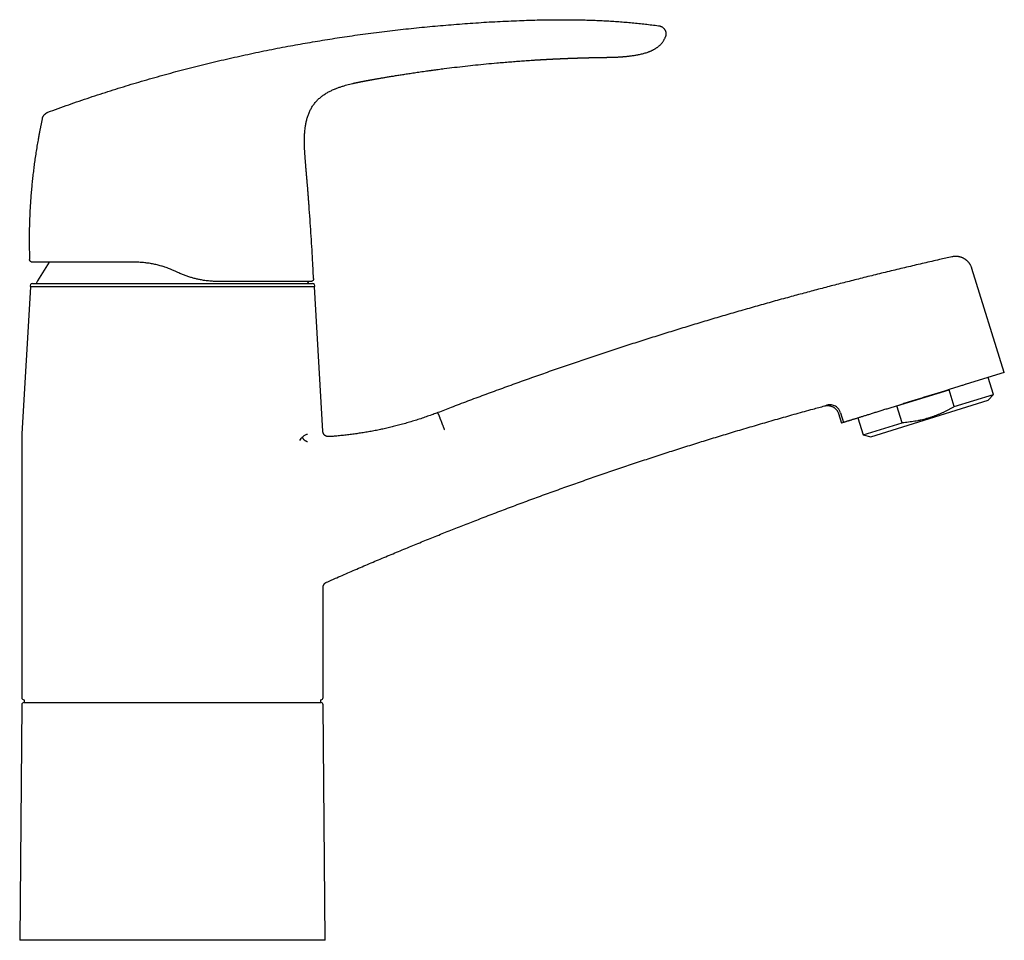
# Model space of a CAD drawing. Header units: millimetres. Extents: x 8 to 880, y 12 to 790.
# Tile 25 of 25: x 707 to 880, y 488 to 650. Entities that reach past the tile are written whole.
import ezdxf

# ---------------------------------------------------------------- set-up
doc = ezdxf.new("R2010")
doc.units = ezdxf.units.MM

msp = doc.modelspace()

# ---------------------------------------------------------------- linework, layer by layer
at = {"color": 7, "linetype": 'Continuous', "lineweight": 30}
for p, q in [((798.18, 642.95), (798.27, 642.96)), ((768.53, 639.38), (768.53, 639.38)), ((762.44, 637.82), (762.55, 637.86)), ((711.03, 632.64), (711.03, 632.64)), ((757.13, 628.23), (757.13, 628.23)), ((757.99, 616.69), (757.99, 616.69)), ((708.78, 607.85), (708.78, 607.85)), ((758.75, 604.5), (758.6, 607.17)), ((880.22, 587.99), (874.54, 606.24)), ((734.85, 605.56), (734.39, 605.78)), ((708.94, 603.03), (707.45, 577.2)), ((758.89, 603.03), (708.94, 603.03)), ((709.29, 603.62), (758.54, 603.62)), ((760.36, 577.63), (758.89, 603.03)), ((880.22, 587.99), (873.54, 585.91)), ((878.31, 584.12), (877.37, 587.11)), ((873.5, 585.9), (873.54, 585.91)), ((861.35, 582.09), (870.5, 584.94)), ((871.43, 581.97), (870.5, 584.94)), ((871.43, 581.97), (878.31, 584.12)), ((877.37, 583.1), (878.31, 584.12)), ((856.74, 576.67), (877.37, 583.1)), ((862.27, 579.12), (861.35, 582.09)), ((780.72, 580.57), (780.72, 580.56)), ((851.06, 580.76), (851.58, 579.07)), ((851.43, 580.9), (851.96, 579.19)), ((851.96, 579.19), (851.58, 579.07)), ((854.46, 579.97), (855.39, 576.98)), ((855.39, 576.98), (862.27, 579.12)), ((855.39, 576.98), (856.74, 576.67)), ((707.41, 576.04), (707.41, 530.82)), ((760.41, 530.82), (760.41, 550.17)), ((707.81, 530.42), (707.81, 529.92)), ((707.81, 529.92), (760.02, 529.92)), ((760.02, 529.92), (760.02, 530.42)), ((707.41, 529.52), (707.05, 488.12)), ((760.78, 488.12), (760.42, 529.52)), ((734.85, 488.12), (707.05, 488.12)), ((760.78, 488.12), (734.85, 488.12))]:
    msp.add_line(p, q, dxfattribs=at)
at = {"color": 7, "linetype": 'Continuous', "lineweight": 30, "flags": 128}
for points in [[(808.36, 643.36), (808.4, 643.36), (808.58, 643.37), (808.75, 643.37), (808.92, 643.37), (809.08, 643.38), (809.26, 643.38), (809.44, 643.38), (809.6, 643.38), (809.76, 643.39), (809.91, 643.39), (810.05, 643.39), (810.17, 643.39), (810.29, 643.39), (810.4, 643.4), (810.49, 643.4), (810.58, 643.4), (810.66, 643.4), (810.72, 643.4), (810.77, 643.4), (810.81, 643.4), (810.84, 643.4), (810.85, 643.4), (810.86, 643.4), (810.86, 643.4), (810.86, 643.4), (810.86, 643.4), (810.86, 643.4), (810.86, 643.4), (810.86, 643.4), (810.86, 643.4), (810.87, 643.4), (810.87, 643.4), (810.87, 643.4), (810.87, 643.4), (810.87, 643.4), (810.87, 643.4), (810.87, 643.4), (810.87, 643.4), (810.87, 643.4), (810.87, 643.4), (810.87, 643.4)], [(757.89, 603.62), (757.73, 603.91), (757.69, 603.97)]]:
    msp.add_lwpolyline(points, dxfattribs=at)
at = {"color": 7, "linetype": 'Continuous', "lineweight": 30}
for centre, radius, start, end in [((753.55, 579.18), 50, 145.6772, 150.732), ((709.29, 603.22), 0.4, 90, 207.8268), ((758.54, 603.22), 0.4, 332.1732, 90), ((727.41, 576.04), 20, 176.6981, 180), ((707.81, 530.82), 0.4, 180, 269.5022), ((707.81, 529.52), 0.4, 90, 179.5), ((760.01, 530.82), 0.4, 270.4978, 0), ((760.02, 529.52), 0.4, 0.5, 90)]:
    msp.add_arc(centre, radius, start, end, dxfattribs=at)
for points, knots in [([(711.98, 633.73), (712.59, 633.96), (713.82, 634.4), (715.66, 635.06), (717.51, 635.7), (719.36, 636.33), (721.2, 636.93), (723.02, 637.52), (724.84, 638.09), (726.66, 638.65), (728.5, 639.19), (730.35, 639.73), (732.21, 640.25), (734.07, 640.76), (735.94, 641.25), (737.8, 641.73), (739.67, 642.2), (741.54, 642.65), (743.41, 643.09), (745.28, 643.51), (747.16, 643.92), (749.03, 644.32), (750.91, 644.7), (752.79, 645.07), (754.62, 645.41), (756.4, 645.73), (758.13, 646.03), (759.86, 646.32), (761.59, 646.6), (763.32, 646.87), (765.1, 647.14), (766.94, 647.4), (768.83, 647.65), (770.73, 647.89), (772.62, 648.12), (774.51, 648.33), (776.38, 648.53), (778.25, 648.72), (780.12, 648.9), (782, 649.06), (783.9, 649.21), (785.82, 649.36), (787.73, 649.49), (789.65, 649.61), (791.57, 649.71), (793.49, 649.8), (795.28, 649.87), (796.92, 649.93), (798.43, 649.97), (799.94, 650), (801.45, 650.01), (802.85, 650.01), (804.14, 650), (805.33, 649.99), (806.51, 649.96), (807.7, 649.92), (808.88, 649.88), (810.06, 649.82), (811.24, 649.75), (812.42, 649.67), (813.6, 649.58), (814.77, 649.48), (815.93, 649.36), (817.09, 649.24), (818.24, 649.1), (819.01, 649.01), (819.4, 648.96)], [0, 0, 0, 0, 0.017941, 0.035846, 0.053717, 0.071553, 0.089358, 0.106815, 0.124244, 0.141646, 0.159023, 0.176729, 0.194412, 0.212073, 0.229712, 0.247332, 0.264934, 0.282519, 0.300089, 0.317644, 0.335187, 0.352717, 0.370238, 0.38775, 0.405254, 0.421293, 0.437328, 0.45336, 0.469388, 0.485415, 0.501442, 0.518887, 0.536333, 0.553781, 0.571233, 0.58869, 0.605839, 0.622995, 0.640158, 0.65733, 0.674861, 0.692405, 0.70996, 0.72753, 0.745111, 0.762702, 0.7803, 0.7941, 0.807901, 0.821703, 0.835502, 0.849299, 0.860136, 0.87097, 0.881802, 0.892629, 0.903453, 0.914274, 0.925091, 0.935905, 0.946716, 0.957526, 0.968143, 0.97876, 0.989379, 1, 1, 1, 1]), ([(819.4, 648.96), (819.43, 648.95), (819.49, 648.94), (819.59, 648.93), (819.69, 648.9), (819.79, 648.86), (819.89, 648.82), (820, 648.76), (820.1, 648.7), (820.19, 648.62), (820.29, 648.54), (820.37, 648.45), (820.44, 648.35), (820.51, 648.25), (820.57, 648.15), (820.61, 648.04), (820.65, 647.93), (820.68, 647.82), (820.71, 647.71), (820.72, 647.6), (820.72, 647.49), (820.72, 647.38), (820.7, 647.27), (820.68, 647.16), (820.64, 647.05), (820.61, 646.97), (820.6, 646.93)], [0, 0, 0, 0, 0.035118, 0.071103, 0.108585, 0.147906, 0.189133, 0.232078, 0.276351, 0.321427, 0.366741, 0.411782, 0.456183, 0.499801, 0.542759, 0.585241, 0.627315, 0.668975, 0.710201, 0.751008, 0.791494, 0.831862, 0.872434, 0.913638, 0.955977, 1, 1, 1, 1]), ([(810.86, 643.4), (810.95, 643.4), (811.12, 643.41), (811.37, 643.41), (811.6, 643.42), (811.83, 643.43), (812.05, 643.44), (812.26, 643.45), (812.47, 643.46), (812.68, 643.47), (812.88, 643.49), (813.04, 643.5), (813.19, 643.51), (813.31, 643.52), (813.42, 643.53), (813.53, 643.54), (813.68, 643.55), (813.87, 643.57), (814.12, 643.6), (814.39, 643.63), (814.68, 643.67), (814.97, 643.71), (815.28, 643.76), (815.6, 643.81), (815.91, 643.87), (816.24, 643.94), (816.57, 644.02), (816.9, 644.11), (817.22, 644.21), (817.49, 644.3), (817.7, 644.37), (817.86, 644.43), (818.02, 644.5), (818.17, 644.56), (818.32, 644.63), (818.46, 644.71), (818.61, 644.78), (818.75, 644.86), (818.89, 644.95), (819.04, 645.04), (819.2, 645.15), (819.35, 645.27), (819.51, 645.4), (819.66, 645.54), (819.79, 645.67), (819.92, 645.81), (820.04, 645.95), (820.15, 646.11), (820.27, 646.27), (820.37, 646.45), (820.47, 646.63), (820.55, 646.8), (820.58, 646.9), (820.6, 646.93)], [0, 0, 0, 0, 0.023861, 0.04668, 0.068457, 0.089193, 0.108888, 0.127543, 0.148192, 0.167397, 0.185156, 0.20147, 0.21348, 0.224565, 0.234787, 0.244947, 0.255282, 0.276089, 0.297568, 0.323312, 0.349954, 0.377491, 0.405921, 0.435245, 0.465057, 0.494416, 0.526547, 0.558099, 0.589093, 0.619537, 0.635248, 0.650787, 0.66615, 0.681332, 0.696332, 0.711686, 0.72563, 0.740367, 0.755902, 0.772243, 0.789406, 0.807402, 0.82622, 0.845845, 0.862115, 0.878883, 0.896139, 0.91388, 0.932101, 0.950805, 0.970002, 0.989709, 1, 1, 1, 1]), ([(768.53, 639.38), (768.59, 639.39), (768.7, 639.41), (768.88, 639.44), (769.07, 639.48), (769.27, 639.51), (769.48, 639.55), (769.7, 639.59), (769.93, 639.63), (770.18, 639.67), (770.43, 639.72), (770.7, 639.76), (770.99, 639.81), (771.29, 639.86), (771.59, 639.92), (771.91, 639.97), (772.25, 640.03), (772.6, 640.08), (772.97, 640.14), (773.35, 640.21), (773.76, 640.27), (774.17, 640.34), (774.6, 640.4), (775.04, 640.47), (775.49, 640.54), (775.97, 640.61), (776.47, 640.69), (776.98, 640.76), (777.52, 640.84), (778.07, 640.92), (778.63, 641), (779.04, 641.06), (779.29, 641.09), (779.38, 641.1), (779.47, 641.11), (779.56, 641.13), (779.64, 641.14), (779.72, 641.15), (779.87, 641.17), (780.19, 641.21), (780.83, 641.3), (781.97, 641.44), (783.54, 641.64), (785.38, 641.85), (787.24, 642.05), (789.1, 642.24), (790.53, 642.37), (791.54, 642.46), (792.13, 642.51), (792.72, 642.56), (793.31, 642.61), (793.89, 642.65), (794.45, 642.7), (795.01, 642.74), (795.57, 642.78), (796.14, 642.82), (796.71, 642.86), (797.15, 642.89), (797.45, 642.91), (797.62, 642.92), (797.8, 642.93), (797.98, 642.94), (798.11, 642.95), (798.19, 642.95), (798.21, 642.95)], [0, 0, 0, 0, 0.005595, 0.011595, 0.018002, 0.024815, 0.032034, 0.03952, 0.047398, 0.055667, 0.064328, 0.07357, 0.08322, 0.093277, 0.103743, 0.114616, 0.125898, 0.137587, 0.150272, 0.163405, 0.176985, 0.191014, 0.20549, 0.220414, 0.235785, 0.251605, 0.268658, 0.286203, 0.304239, 0.322766, 0.341785, 0.361296, 0.364275, 0.367266, 0.370268, 0.373281, 0.376305, 0.379018, 0.380983, 0.391791, 0.41109, 0.445553, 0.507094, 0.569534, 0.631974, 0.694414, 0.756854, 0.776633, 0.796412, 0.816191, 0.83597, 0.855487, 0.874378, 0.892675, 0.911444, 0.930684, 0.950123, 0.968772, 0.97462, 0.980468, 0.986316, 0.992165, 0.998657, 1, 1, 1, 1]), ([(798.21, 642.95), (798.23, 642.95), (798.27, 642.96), (798.34, 642.96), (798.4, 642.96), (798.45, 642.97), (798.5, 642.97), (798.57, 642.97), (798.66, 642.98), (798.76, 642.99), (798.83, 642.99), (798.88, 642.99), (798.92, 643), (798.97, 643), (799.01, 643), (799.07, 643), (799.13, 643.01), (799.21, 643.01), (799.29, 643.02), (799.37, 643.02), (799.45, 643.02), (799.52, 643.03), (799.59, 643.03), (799.68, 643.04), (799.77, 643.04), (799.84, 643.05), (799.91, 643.05), (799.97, 643.05), (800.04, 643.06), (800.1, 643.06), (800.18, 643.06), (800.27, 643.07), (800.35, 643.07), (800.44, 643.08), (800.52, 643.08), (800.6, 643.09), (800.69, 643.09), (800.79, 643.1), (800.89, 643.1), (800.99, 643.11), (801.09, 643.11), (801.18, 643.11), (801.28, 643.12), (801.37, 643.12), (801.46, 643.13), (801.57, 643.13), (801.69, 643.14), (801.8, 643.14), (801.9, 643.15), (801.99, 643.15), (802.09, 643.16), (802.19, 643.16), (802.28, 643.17), (802.38, 643.17), (802.48, 643.17), (802.57, 643.18), (802.65, 643.18), (802.74, 643.19), (802.82, 643.19), (802.92, 643.19), (803.02, 643.2), (803.12, 643.2), (803.22, 643.2), (803.31, 643.21), (803.42, 643.21), (803.53, 643.22), (803.64, 643.22), (803.75, 643.23), (803.86, 643.23), (803.98, 643.23), (804.11, 643.24), (804.26, 643.24), (804.41, 643.25), (804.57, 643.26), (804.73, 643.26), (804.89, 643.27), (805.06, 643.27), (805.23, 643.28), (805.38, 643.28), (805.51, 643.29), (805.61, 643.29), (805.69, 643.29), (805.77, 643.3), (805.85, 643.3), (805.96, 643.3), (806.08, 643.31), (806.22, 643.31), (806.36, 643.31), (806.5, 643.32), (806.62, 643.32), (806.71, 643.32), (806.79, 643.33), (806.85, 643.33), (806.92, 643.33), (806.98, 643.33), (807.06, 643.33), (807.13, 643.33), (807.2, 643.34), (807.28, 643.34), (807.36, 643.34), (807.44, 643.34), (807.52, 643.34), (807.59, 643.35), (807.67, 643.35), (807.75, 643.35), (807.81, 643.35), (807.87, 643.35), (807.91, 643.35), (807.95, 643.35), (807.99, 643.35), (808.03, 643.36), (808.07, 643.36), (808.11, 643.36), (808.14, 643.36), (808.16, 643.36), (808.18, 643.36), (808.2, 643.36), (808.22, 643.36), (808.25, 643.36), (808.28, 643.36), (808.32, 643.36), (808.35, 643.36), (808.36, 643.36)], [0, 0, 0, 0, 0.005884, 0.013148, 0.019115, 0.023969, 0.028701, 0.033463, 0.044686, 0.055484, 0.0606, 0.065309, 0.069721, 0.074084, 0.078408, 0.083071, 0.088855, 0.096993, 0.105355, 0.113336, 0.120699, 0.127421, 0.133658, 0.142821, 0.151485, 0.160095, 0.165701, 0.171468, 0.177404, 0.18392, 0.191404, 0.199737, 0.208858, 0.217042, 0.224689, 0.231887, 0.241567, 0.250832, 0.260147, 0.269869, 0.280262, 0.288532, 0.297667, 0.307571, 0.316508, 0.324176, 0.337838, 0.350747, 0.358522, 0.367125, 0.376769, 0.386205, 0.395224, 0.404808, 0.414566, 0.423593, 0.431643, 0.438949, 0.447324, 0.456841, 0.466403, 0.4765, 0.486527, 0.495543, 0.503788, 0.516515, 0.527836, 0.537255, 0.547718, 0.559494, 0.572596, 0.586163, 0.600905, 0.616779, 0.63247, 0.647338, 0.664764, 0.680904, 0.69576, 0.709414, 0.717601, 0.725517, 0.733164, 0.740999, 0.749725, 0.763298, 0.776545, 0.789821, 0.804473, 0.817463, 0.825068, 0.833059, 0.839412, 0.845144, 0.85206, 0.858726, 0.867618, 0.873625, 0.882371, 0.89035, 0.898664, 0.907235, 0.914755, 0.923513, 0.931518, 0.939814, 0.945029, 0.949356, 0.95342, 0.958433, 0.963193, 0.966784, 0.97127, 0.974625, 0.97757, 0.979772, 0.981525, 0.983797, 0.986652, 0.990442, 0.995234, 1, 1, 1, 1]), ([(808.32, 643.36), (808.32, 643.36), (808.33, 643.36), (808.35, 643.36), (808.37, 643.36)], [0, 0, 0, 0, 0.000434, 1, 1, 1, 1]), ([(765.56, 638.79), (765.6, 638.79), (765.67, 638.81), (765.77, 638.83), (765.87, 638.86), (765.96, 638.88), (766.05, 638.9), (766.14, 638.92), (766.22, 638.93), (766.3, 638.95), (766.39, 638.97), (766.47, 638.99), (766.54, 639), (766.61, 639.01), (766.66, 639.03), (766.71, 639.03), (766.74, 639.04), (766.77, 639.05), (766.78, 639.05), (766.79, 639.05), (766.79, 639.05), (766.79, 639.05)], [0, 0, 0, 0, 0.044617, 0.088924, 0.132563, 0.175803, 0.218914, 0.262123, 0.305615, 0.349536, 0.408941, 0.469487, 0.531279, 0.594361, 0.658728, 0.72434, 0.791132, 0.859018, 0.927899, 0.997668, 1, 1, 1, 1]), ([(766.08, 638.9), (766.25, 638.94), (766.61, 639.02), (766.98, 639.09), (767.18, 639.13)], [0, 0, 0, 0, 0.448789, 1, 1, 1, 1]), ([(766.48, 638.99), (766.48, 638.99), (766.48, 638.99), (766.49, 638.99), (766.5, 638.99), (766.52, 639), (766.56, 639), (766.6, 639.01), (766.66, 639.03), (766.73, 639.04), (766.8, 639.05), (766.89, 639.07), (766.99, 639.09), (767.11, 639.12), (767.25, 639.14), (767.4, 639.17), (767.54, 639.2), (767.69, 639.23), (767.84, 639.25), (767.99, 639.28), (768.13, 639.31), (768.24, 639.33), (768.33, 639.34), (768.4, 639.36), (768.46, 639.37), (768.51, 639.38), (768.53, 639.38), (768.53, 639.38)], [0, 0, 0, 0, 0.011782, 0.04713, 0.080021, 0.110835, 0.140256, 0.169317, 0.199267, 0.231055, 0.2652, 0.301888, 0.341077, 0.396865, 0.456029, 0.517681, 0.580847, 0.644516, 0.707688, 0.769404, 0.828793, 0.885366, 0.912859, 0.940267, 0.968322, 0.997609, 1, 1, 1, 1]), ([(757.13, 628.23), (757.13, 628.37), (757.12, 628.65), (757.13, 629.07), (757.14, 629.5), (757.16, 629.92), (757.19, 630.34), (757.23, 630.73), (757.27, 631.09), (757.32, 631.42), (757.38, 631.75), (757.45, 632.07), (757.52, 632.4), (757.61, 632.71), (757.71, 633.03), (757.82, 633.33), (757.93, 633.63), (758.07, 633.93), (758.21, 634.22), (758.37, 634.5), (758.54, 634.78), (758.72, 635.04), (758.91, 635.3), (759.12, 635.55), (759.34, 635.79), (759.57, 636.02), (759.81, 636.24), (760.05, 636.44), (760.31, 636.64), (760.57, 636.82), (760.83, 637), (761.1, 637.16), (761.38, 637.32), (761.66, 637.46), (761.95, 637.6), (762.24, 637.73), (762.45, 637.82), (762.55, 637.86)], [0, 0, 0, 0, 0.035413, 0.070825, 0.106243, 0.141663, 0.177082, 0.212504, 0.240337, 0.268167, 0.295994, 0.323824, 0.351658, 0.37949, 0.406594, 0.433697, 0.460805, 0.487916, 0.515021, 0.542121, 0.569219, 0.596322, 0.623427, 0.650533, 0.677635, 0.704735, 0.731838, 0.758947, 0.785517, 0.812082, 0.838642, 0.865204, 0.891772, 0.918342, 0.944907, 0.971471, 1, 1, 1, 1]), ([(762.44, 637.82), (762.53, 637.85), (762.71, 637.93), (762.98, 638.03), (763.26, 638.13), (763.53, 638.22), (763.72, 638.28), (763.81, 638.31)], [0, 0, 0, 0, 0.200039, 0.400612, 0.600909, 0.8007, 1, 1, 1, 1]), ([(763.76, 638.3), (763.88, 638.33), (764.16, 638.42), (764.6, 638.54), (765.09, 638.67), (765.42, 638.75), (765.58, 638.79)], [0, 0, 0, 0, 0.193868, 0.46303, 0.732279, 1, 1, 1, 1]), ([(711.03, 632.65), (711.02, 632.59), (710.98, 632.44), (710.93, 632.19), (710.87, 631.89), (710.81, 631.61), (710.76, 631.35), (710.71, 631.11), (710.66, 630.88), (710.62, 630.67), (710.58, 630.47), (710.54, 630.29), (710.51, 630.12), (710.48, 629.97), (710.46, 629.83), (710.43, 629.71), (710.41, 629.59), (710.39, 629.49), (710.37, 629.4), (710.36, 629.32), (710.35, 629.25), (710.34, 629.2), (710.33, 629.16), (710.33, 629.13), (710.32, 629.11), (710.32, 629.1), (710.32, 629.09)], [0, 0, 0, 0, 0.043072, 0.126849, 0.206661, 0.282516, 0.354422, 0.422387, 0.482871, 0.539873, 0.593408, 0.643492, 0.690144, 0.731181, 0.769189, 0.804201, 0.83626, 0.865419, 0.891754, 0.915361, 0.936381, 0.955007, 0.967577, 0.979119, 0.98984, 1, 1, 1, 1]), ([(711.03, 632.64), (711.03, 632.66), (711.04, 632.71), (711.07, 632.78), (711.1, 632.85), (711.14, 632.94), (711.19, 633.02), (711.24, 633.11), (711.31, 633.2), (711.38, 633.29), (711.46, 633.38), (711.54, 633.45), (711.62, 633.52), (711.7, 633.59), (711.78, 633.64), (711.85, 633.68), (711.91, 633.71), (711.96, 633.72), (711.98, 633.73)], [0, 0, 0, 0, 0.042622, 0.089774, 0.144028, 0.205922, 0.274425, 0.347571, 0.423157, 0.499461, 0.575795, 0.651496, 0.724849, 0.793628, 0.855812, 0.910297, 0.957531, 1, 1, 1, 1]), ([(711.03, 632.64), (711.03, 632.65), (711.03, 632.65), (711.03, 632.65), (711.03, 632.65)], [0, 0, 0, 0, 0.777166, 1, 1, 1, 1]), ([(710.32, 629.09), (710.26, 628.75), (710.13, 628.03), (709.95, 626.92), (709.78, 625.79), (709.62, 624.68), (709.48, 623.59), (709.35, 622.5), (709.23, 621.41), (709.13, 620.3), (709.03, 619.16), (708.95, 618), (708.87, 616.83), (708.82, 615.67), (708.77, 614.51), (708.74, 613.37), (708.73, 612.24), (708.72, 611.15), (708.73, 610.05), (708.75, 608.95), (708.77, 608.22), (708.78, 607.85)], [0, 0, 0, 0, 0.0486237, 0.1032109, 0.1577981, 0.209266, 0.260734, 0.3122018, 0.3636697, 0.4151375, 0.4697245, 0.5243116, 0.5788987, 0.6334858, 0.688073, 0.7426602, 0.7941282, 0.8455962, 0.8970641, 0.9485321, 1, 1, 1, 1]), ([(757.99, 616.69), (757.98, 616.79), (757.97, 617.03), (757.94, 617.39), (757.91, 617.76), (757.88, 618.11), (757.86, 618.46), (757.83, 618.78), (757.81, 619.1), (757.78, 619.4), (757.76, 619.69), (757.74, 619.97), (757.72, 620.23), (757.7, 620.49), (757.68, 620.73), (757.66, 620.96), (757.64, 621.18), (757.62, 621.38), (757.61, 621.57), (757.59, 621.75), (757.58, 621.92), (757.56, 622.07), (757.55, 622.21), (757.54, 622.34), (757.53, 622.45), (757.52, 622.55), (757.51, 622.64), (757.51, 622.72), (757.5, 622.78), (757.5, 622.83), (757.49, 622.87), (757.49, 622.9), (757.49, 622.93), (757.49, 622.97), (757.48, 623.03), (757.47, 623.1), (757.47, 623.19), (757.46, 623.29), (757.45, 623.4), (757.44, 623.53), (757.42, 623.67), (757.41, 623.83), (757.4, 624), (757.38, 624.18), (757.36, 624.38), (757.35, 624.59), (757.33, 624.82), (757.31, 625.05), (757.29, 625.29), (757.27, 625.55), (757.25, 625.83), (757.23, 626.11), (757.21, 626.4), (757.19, 626.7), (757.17, 627), (757.16, 627.31), (757.14, 627.63), (757.13, 627.94), (757.13, 628.14), (757.13, 628.23)], [0, 0, 0, 0, 0.028038, 0.061155, 0.093165, 0.124066, 0.153859, 0.182041, 0.209154, 0.235197, 0.260172, 0.284555, 0.307824, 0.329981, 0.351024, 0.370954, 0.389771, 0.407475, 0.423975, 0.439374, 0.453673, 0.466871, 0.478968, 0.489965, 0.499861, 0.508657, 0.516352, 0.522946, 0.52844, 0.532833, 0.536125, 0.538413, 0.540957, 0.544146, 0.549402, 0.555804, 0.563353, 0.572048, 0.58189, 0.59289, 0.605133, 0.618638, 0.633403, 0.64943, 0.666718, 0.685268, 0.704262, 0.724418, 0.745736, 0.768216, 0.791859, 0.816664, 0.842632, 0.867458, 0.893264, 0.920051, 0.947822, 0.976582, 1, 1, 1, 1]), ([(758.6, 607.17), (758.56, 607.96), (758.47, 609.55), (758.32, 611.93), (758.16, 614.31), (758.05, 615.89), (757.99, 616.69)], [0, 0, 0, 0, 0.25, 0.5, 0.75, 1, 1, 1, 1]), ([(871.01, 608.31), (870.29, 608.15), (868.65, 607.78), (866.1, 607.2), (863.37, 606.56), (860.65, 605.91), (857.92, 605.25), (855.26, 604.58), (852.64, 603.92), (850.08, 603.27), (847.53, 602.6), (844.98, 601.92), (842.33, 601.2), (839.58, 600.45), (836.74, 599.65), (833.91, 598.84), (831.08, 598.02), (828.25, 597.19), (825.42, 596.34), (822.6, 595.48), (819.79, 594.6), (816.98, 593.72), (814.17, 592.82), (811.36, 591.9), (808.56, 590.98), (805.77, 590.04), (802.98, 589.09), (800.19, 588.12), (797.37, 587.13), (794.5, 586.11), (791.6, 585.05), (788.7, 583.99), (785.8, 582.91), (783.1, 581.88), (781.36, 581.21), (780.59, 580.91)], [0, 0, 0, 0, 0.023626, 0.053254, 0.082882, 0.11251, 0.142138, 0.171766, 0.199701, 0.227636, 0.255571, 0.283507, 0.311442, 0.342619, 0.373797, 0.404974, 0.436152, 0.467329, 0.498507, 0.529684, 0.560862, 0.59204, 0.623217, 0.654395, 0.685572, 0.71675, 0.747927, 0.779105, 0.810282, 0.842945, 0.875607, 0.908269, 0.940931, 0.973593, 1, 1, 1, 1]), ([(874.53, 606.28), (874.51, 606.33), (874.48, 606.44), (874.41, 606.6), (874.34, 606.75), (874.26, 606.89), (874.18, 607.02), (874.1, 607.14), (874.02, 607.25), (873.93, 607.35), (873.85, 607.44), (873.77, 607.52), (873.69, 607.6), (873.62, 607.66), (873.55, 607.72), (873.49, 607.77), (873.42, 607.82), (873.35, 607.87), (873.27, 607.92), (873.16, 607.99), (873.05, 608.05), (872.92, 608.11), (872.78, 608.17), (872.63, 608.23), (872.47, 608.28), (872.31, 608.32), (872.14, 608.35), (871.97, 608.37), (871.78, 608.38), (871.6, 608.39), (871.4, 608.38), (871.21, 608.35), (871.08, 608.33), (871.01, 608.31)], [0, 0, 0, 0, 0.039052, 0.077102, 0.114006, 0.14963, 0.183851, 0.216561, 0.247662, 0.277071, 0.304717, 0.330539, 0.354487, 0.376523, 0.396614, 0.414736, 0.431598, 0.450186, 0.473939, 0.500361, 0.529436, 0.561132, 0.5954, 0.632172, 0.671357, 0.707534, 0.745376, 0.78477, 0.825588, 0.867686, 0.910904, 0.95507, 1, 1, 1, 1]), ([(727.2, 607.37), (727.02, 607.37), (726.64, 607.37), (726.08, 607.37), (725.53, 607.37), (724.97, 607.37), (724.42, 607.37), (723.87, 607.37), (723.33, 607.37), (722.79, 607.37), (722.26, 607.37), (721.73, 607.37), (721.21, 607.37), (720.71, 607.37), (720.25, 607.37), (719.82, 607.37), (719.39, 607.37), (718.96, 607.37), (718.55, 607.37), (718.14, 607.37), (717.74, 607.37), (717.34, 607.37), (716.95, 607.37), (716.57, 607.37), (716.18, 607.37), (715.8, 607.37), (715.43, 607.37), (715.07, 607.37), (714.72, 607.37), (714.37, 607.37), (714.04, 607.37), (713.72, 607.37), (713.4, 607.37), (713.12, 607.37), (712.86, 607.37), (712.62, 607.37), (712.39, 607.37), (712.17, 607.37), (711.96, 607.37), (711.74, 607.37), (711.51, 607.37), (711.27, 607.37), (711.05, 607.37), (710.84, 607.37), (710.65, 607.37), (710.47, 607.37), (710.31, 607.37), (710.16, 607.37), (710.02, 607.37), (709.9, 607.37), (709.8, 607.37), (709.71, 607.37), (709.63, 607.37), (709.56, 607.37), (709.5, 607.37), (709.44, 607.37), (709.38, 607.37), (709.34, 607.37), (709.31, 607.37), (709.29, 607.37), (709.28, 607.37), (709.28, 607.37)], [0, 0, 0, 0, 0.018393, 0.036792, 0.05519, 0.073583, 0.092227, 0.110877, 0.129526, 0.14817, 0.166989, 0.185813, 0.204637, 0.223456, 0.239825, 0.2562, 0.272577, 0.288952, 0.305321, 0.321692, 0.338068, 0.354446, 0.370822, 0.387192, 0.404374, 0.421563, 0.438754, 0.455943, 0.473125, 0.490374, 0.507631, 0.52489, 0.542146, 0.559395, 0.5739, 0.588406, 0.602911, 0.617161, 0.631412, 0.645662, 0.663913, 0.682172, 0.700434, 0.718694, 0.736945, 0.754186, 0.771434, 0.788685, 0.805933, 0.823175, 0.83766, 0.852146, 0.86663, 0.880884, 0.895138, 0.909392, 0.927509, 0.945633, 0.963759, 0.981883, 1, 1, 1, 1]), ([(734.39, 605.78), (734.29, 605.82), (734.1, 605.91), (733.77, 606.05), (733.4, 606.2), (733, 606.35), (732.63, 606.48), (732.29, 606.59), (731.95, 606.7), (731.59, 606.8), (731.2, 606.9), (730.81, 606.98), (730.42, 607.07), (730.03, 607.14), (729.63, 607.2), (729.24, 607.25), (728.84, 607.29), (728.43, 607.33), (728.02, 607.35), (727.61, 607.37), (727.34, 607.37), (727.2, 607.37)], [0, 0, 0, 0, 0.042851, 0.085703, 0.143107, 0.200523, 0.257927, 0.301194, 0.344461, 0.398049, 0.451637, 0.505498, 0.559369, 0.61323, 0.666904, 0.720579, 0.775957, 0.831347, 0.886725, 0.943362, 1, 1, 1, 1]), ([(742.03, 603.97), (741.89, 603.97), (741.6, 603.97), (741.16, 603.99), (740.72, 604.02), (740.28, 604.06), (739.83, 604.11), (739.41, 604.17), (739.02, 604.24), (738.69, 604.3), (738.37, 604.37), (738.06, 604.44), (737.74, 604.52), (737.43, 604.6), (737.12, 604.7), (736.8, 604.79), (736.49, 604.9), (736.17, 605.01), (735.86, 605.13), (735.54, 605.26), (735.2, 605.4), (734.97, 605.51), (734.85, 605.56)], [0, 0, 0, 0, 0.060848, 0.121711, 0.182558, 0.243825, 0.305109, 0.366375, 0.418178, 0.461478, 0.504784, 0.548085, 0.591445, 0.634811, 0.678171, 0.722208, 0.766251, 0.810288, 0.855287, 0.900292, 0.945291, 1, 1, 1, 1]), ([(758.25, 603.97), (758.25, 603.97), (758.25, 603.97), (758.22, 603.97), (758.19, 603.97), (758.14, 603.97), (758.08, 603.97), (758.01, 603.97), (757.92, 603.97), (757.82, 603.97), (757.71, 603.97), (757.58, 603.97), (757.44, 603.97), (757.3, 603.97), (757.15, 603.97), (757.01, 603.97), (756.85, 603.97), (756.67, 603.97), (756.46, 603.97), (756.25, 603.97), (756.02, 603.97), (755.79, 603.97), (755.54, 603.97), (755.28, 603.97), (755, 603.97), (754.72, 603.97), (754.42, 603.97), (754.12, 603.97), (753.82, 603.97), (753.53, 603.97), (753.25, 603.97), (752.97, 603.97), (752.68, 603.97), (752.39, 603.97), (752.08, 603.97), (751.75, 603.97), (751.39, 603.97), (751.03, 603.97), (750.68, 603.97), (750.33, 603.97), (749.99, 603.97), (749.63, 603.97), (749.24, 603.97), (748.83, 603.97), (748.41, 603.97), (748, 603.97), (747.59, 603.97), (747.19, 603.97), (746.79, 603.97), (746.37, 603.97), (745.94, 603.97), (745.51, 603.97), (745.08, 603.97), (744.64, 603.97), (744.19, 603.97), (743.74, 603.97), (743.3, 603.97), (742.87, 603.97), (742.45, 603.97), (742.17, 603.97), (742.03, 603.97)], [0, 0, 0, 0, 0.018496, 0.037003, 0.055516, 0.074029, 0.092537, 0.111035, 0.129856, 0.148688, 0.167525, 0.186362, 0.205194, 0.224016, 0.239621, 0.255227, 0.270832, 0.289319, 0.307815, 0.326316, 0.344817, 0.363313, 0.3818, 0.400577, 0.419362, 0.438153, 0.456944, 0.47573, 0.494506, 0.51001, 0.525516, 0.541021, 0.556338, 0.571657, 0.586975, 0.60429, 0.621609, 0.638928, 0.656244, 0.671584, 0.686926, 0.702267, 0.720041, 0.73782, 0.755599, 0.773373, 0.789514, 0.805656, 0.821797, 0.838406, 0.855019, 0.871632, 0.888241, 0.904959, 0.92168, 0.938401, 0.955118, 0.970078, 0.98504, 1, 1, 1, 1]), ([(873.48, 585.89), (873.38, 585.86), (873.19, 585.8), (872.89, 585.71), (872.57, 585.61), (872.23, 585.5), (871.85, 585.39), (871.47, 585.27), (871.09, 585.15), (870.72, 585.04), (870.37, 584.93), (870.04, 584.82), (869.69, 584.71), (869.32, 584.6), (868.93, 584.48), (868.54, 584.35), (868.15, 584.23), (867.75, 584.11), (867.35, 583.99), (866.95, 583.86), (866.55, 583.73), (866.13, 583.61), (865.72, 583.48), (865.3, 583.35), (864.89, 583.22), (864.49, 583.09), (864.1, 582.97), (863.71, 582.85), (863.33, 582.73), (862.94, 582.61), (862.55, 582.49), (862.17, 582.37), (861.79, 582.25), (861.41, 582.13), (861.03, 582.01), (860.65, 581.9), (860.27, 581.78), (859.9, 581.66), (859.54, 581.55), (859.18, 581.44), (858.83, 581.33), (858.49, 581.22), (858.15, 581.12), (857.81, 581.01), (857.48, 580.91), (857.15, 580.81), (856.82, 580.7), (856.5, 580.6), (856.19, 580.51), (855.9, 580.42), (855.61, 580.33), (855.34, 580.24), (855.07, 580.16), (854.81, 580.08), (854.56, 580), (854.32, 579.92), (854.08, 579.85), (853.86, 579.78), (853.64, 579.71), (853.43, 579.65), (853.22, 579.58), (853.02, 579.52), (852.83, 579.46), (852.65, 579.41), (852.49, 579.36), (852.33, 579.31), (852.2, 579.26), (852.07, 579.22), (852, 579.2), (851.96, 579.19)], [0, 0, 0, 0, 0.0125081, 0.0250179, 0.0375259, 0.0527198, 0.067923, 0.0831291, 0.0983319, 0.1135253, 0.1263576, 0.1391919, 0.1520242, 0.1667101, 0.1814048, 0.1961024, 0.2107971, 0.225483, 0.2401527, 0.2548224, 0.2699607, 0.2851021, 0.3002404, 0.3157246, 0.3312088, 0.3456194, 0.360038, 0.3744594, 0.3888781, 0.4032888, 0.417933, 0.4325854, 0.4472406, 0.4618931, 0.4765374, 0.4916689, 0.5068005, 0.5215074, 0.5362226, 0.5509407, 0.5656559, 0.5803627, 0.5950542, 0.6097457, 0.6248859, 0.6400293, 0.6551696, 0.6706424, 0.6861151, 0.7007972, 0.715488, 0.7301816, 0.7448722, 0.759554, 0.7744955, 0.7894463, 0.8044003, 0.8193511, 0.8342927, 0.8497736, 0.8652546, 0.8819266, 0.8985987, 0.9154378, 0.9322853, 0.9491331, 0.9659724, 0.9829862, 1, 1, 1, 1]), ([(761.01, 551.08), (761.62, 551.35), (763.07, 551.99), (765.37, 552.99), (767.92, 554.09), (770.47, 555.17), (773.03, 556.24), (775.54, 557.28), (778.01, 558.29), (780.44, 559.27), (782.86, 560.24), (785.3, 561.2), (787.83, 562.18), (790.46, 563.19), (793.19, 564.22), (795.92, 565.24), (798.66, 566.25), (801.4, 567.24), (804.15, 568.22), (806.9, 569.19), (809.66, 570.14), (812.42, 571.09), (815.19, 572.01), (817.96, 572.93), (820.73, 573.83), (823.51, 574.72), (826.3, 575.59), (829.08, 576.46), (831.92, 577.32), (834.8, 578.18), (837.74, 579.04), (840.67, 579.89), (843.61, 580.72), (846.27, 581.46), (847.94, 581.91), (848.63, 582.1)], [0, 0, 0, 0, 0.021408, 0.051212, 0.081015, 0.110818, 0.140621, 0.170424, 0.198525, 0.226625, 0.254725, 0.282825, 0.310925, 0.342287, 0.373649, 0.405011, 0.436373, 0.467735, 0.499096, 0.530458, 0.56182, 0.593182, 0.624544, 0.655905, 0.687267, 0.718629, 0.749991, 0.781353, 0.812715, 0.84557, 0.878425, 0.91128, 0.944136, 0.976991, 1, 1, 1, 1]), ([(848.62, 582.1), (848.67, 582.11), (848.76, 582.13), (848.9, 582.15), (849.05, 582.17), (849.2, 582.17), (849.35, 582.16), (849.51, 582.14), (849.66, 582.1), (849.82, 582.05), (849.97, 581.99), (850.11, 581.92), (850.25, 581.84), (850.38, 581.75), (850.5, 581.64), (850.61, 581.53), (850.71, 581.41), (850.8, 581.29), (850.88, 581.16), (850.95, 581.03), (851.01, 580.9), (851.04, 580.81), (851.06, 580.76)], [0, 0, 0, 0, 0.045849, 0.0929, 0.141076, 0.190279, 0.2404, 0.291313, 0.342878, 0.394944, 0.447349, 0.499927, 0.552507, 0.604918, 0.656993, 0.708571, 0.759499, 0.809638, 0.858861, 0.907057, 0.95413, 1, 1, 1, 1]), ([(851.43, 580.9), (851.36, 581.07), (851.22, 581.4), (850.89, 581.78), (850.53, 582.03), (850.18, 582.19), (849.84, 582.27), (849.44, 582.31), (849.15, 582.25), (848.96, 582.22)], [0, 0, 0, 0, 0.182295, 0.341679, 0.4816, 0.605074, 0.715405, 0.815897, 1, 1, 1, 1]), ([(871.43, 581.97), (871.34, 581.92), (871.1, 581.79), (870.72, 581.57), (870.28, 581.34), (869.84, 581.12), (869.39, 580.9), (868.93, 580.7), (868.47, 580.51), (868.01, 580.33), (867.54, 580.16), (867.05, 580), (866.56, 579.86), (866.06, 579.72), (865.55, 579.6), (865.02, 579.48), (864.47, 579.38), (863.93, 579.3), (863.38, 579.23), (862.82, 579.17), (862.46, 579.14), (862.27, 579.12)], [0, 0, 0, 0, 0.0322912, 0.0836608, 0.135042, 0.1864211, 0.2377877, 0.2894205, 0.341053, 0.3922148, 0.4433764, 0.4966392, 0.5499212, 0.6032038, 0.6564674, 0.7135543, 0.7706522, 0.827741, 0.885157, 0.9425818, 1, 1, 1, 1]), ([(780.58, 580.92), (780.31, 580.82), (779.71, 580.59), (778.79, 580.26), (777.82, 579.93), (776.85, 579.61), (775.87, 579.31), (774.89, 579.02), (773.93, 578.76), (772.99, 578.51), (772.08, 578.29), (771.17, 578.08), (770.25, 577.89), (769.33, 577.7), (768.41, 577.53), (767.48, 577.38), (766.55, 577.24), (765.62, 577.11), (764.69, 576.99), (763.76, 576.89), (762.84, 576.8), (762.06, 576.73), (761.6, 576.7), (761.42, 576.69)], [0, 0, 0, 0, 0.045082, 0.09704, 0.148997, 0.200955, 0.252913, 0.304871, 0.356829, 0.404457, 0.452085, 0.499713, 0.547341, 0.594969, 0.642597, 0.690225, 0.737853, 0.785481, 0.833109, 0.880737, 0.928366, 0.973272, 1, 1, 1, 1]), ([(780.72, 580.57), (780.71, 580.6), (780.68, 580.66), (780.65, 580.73), (780.63, 580.8), (780.61, 580.85), (780.6, 580.88), (780.59, 580.91), (780.58, 580.92), (780.58, 580.92), (780.58, 580.92), (780.58, 580.92)], [0, 0, 0, 0, 0.133031, 0.266068, 0.399107, 0.532144, 0.665175, 0.776153, 0.887132, 0.99811, 1, 1, 1, 1]), ([(780.72, 580.57), (780.72, 580.57), (780.72, 580.55), (780.74, 580.52), (780.75, 580.48), (780.77, 580.43), (780.8, 580.36), (780.83, 580.28), (780.87, 580.19), (780.9, 580.09), (780.95, 579.97), (780.99, 579.85), (781.05, 579.72), (781.1, 579.58), (781.16, 579.43), (781.22, 579.28), (781.28, 579.11), (781.35, 578.94), (781.41, 578.77), (781.48, 578.59), (781.55, 578.41), (781.62, 578.23), (781.69, 578.05), (781.74, 577.93), (781.76, 577.87)], [0, 0, 0, 0, 0.045632, 0.091419, 0.13726, 0.183047, 0.228679, 0.274311, 0.320099, 0.365939, 0.411727, 0.457358, 0.50299, 0.548778, 0.594618, 0.640406, 0.686038, 0.731669, 0.777457, 0.823297, 0.869085, 0.914717, 0.957358, 1, 1, 1, 1]), ([(756.78, 576.6), (756.85, 576.67), (757, 576.82), (757.22, 576.98), (757.44, 577.09), (757.58, 577.12), (757.65, 577.14)], [0, 0, 0, 0, 0.251528, 0.500119, 0.748648, 1, 1, 1, 1]), ([(761.42, 576.69), (761.38, 576.69), (761.3, 576.69), (761.19, 576.7), (761.09, 576.72), (761, 576.75), (760.93, 576.78), (760.88, 576.81), (760.83, 576.84), (760.79, 576.86), (760.75, 576.89), (760.71, 576.92), (760.66, 576.97), (760.61, 577.02), (760.56, 577.08), (760.52, 577.14), (760.47, 577.21), (760.44, 577.28), (760.41, 577.36), (760.38, 577.45), (760.36, 577.54), (760.36, 577.6), (760.36, 577.63)], [0, 0, 0, 0, 0.0763467, 0.1484951, 0.2153214, 0.2759065, 0.3194064, 0.3581916, 0.3920703, 0.4209118, 0.4498441, 0.4840618, 0.5235347, 0.5681808, 0.6178466, 0.6722893, 0.7210648, 0.7726559, 0.8267425, 0.88295, 0.9408559, 1, 1, 1, 1]), ([(756.33, 576.04), (756.39, 576.15), (756.53, 576.36), (756.68, 576.53), (756.75, 576.62)], [0, 0, 0, 0, 0.499767, 1, 1, 1, 1]), ([(756.75, 576.62), (756.76, 576.62), (756.77, 576.62), (756.78, 576.61), (756.78, 576.6), (756.78, 576.6), (756.78, 576.6)], [0, 0, 0, 0, 0.606082, 0.819687, 0.912136, 1, 1, 1, 1]), ([(757.67, 575.78), (757.63, 575.79), (757.57, 575.81), (757.47, 575.85), (757.39, 575.89), (757.31, 575.93), (757.25, 575.98), (757.2, 576.01), (757.18, 576.03), (757.17, 576.04), (757.16, 576.05), (757.15, 576.06), (757.14, 576.06), (757.13, 576.07), (757.1, 576.1), (757.05, 576.15), (756.98, 576.24), (756.92, 576.32), (756.87, 576.41), (756.82, 576.51), (756.8, 576.57), (756.79, 576.6)], [0, 0, 0, 0, 0.0878589, 0.1700219, 0.2454528, 0.3133425, 0.3797013, 0.4353203, 0.446296, 0.4567116, 0.466565, 0.4758549, 0.4845799, 0.4927391, 0.5003318, 0.5841749, 0.6684419, 0.7526385, 0.836273, 0.9188728, 1, 1, 1, 1]), ([(760.41, 550.17), (760.41, 550.2), (760.41, 550.26), (760.43, 550.34), (760.44, 550.42), (760.46, 550.49), (760.48, 550.54), (760.51, 550.59), (760.53, 550.63), (760.55, 550.67), (760.57, 550.71), (760.6, 550.76), (760.65, 550.81), (760.7, 550.87), (760.76, 550.93), (760.83, 550.99), (760.91, 551.04), (760.98, 551.07), (761.01, 551.08)], [0, 0, 0, 0, 0.079417, 0.153054, 0.22025, 0.280495, 0.333413, 0.378745, 0.416323, 0.451135, 0.493638, 0.544115, 0.60246, 0.668471, 0.741813, 0.821994, 0.908342, 1, 1, 1, 1])]:
    msp.add_open_spline(points, degree=3, knots=knots, dxfattribs=at)
for points in [[(709.28, 607.37), (709.26, 607.37), (709.22, 607.37), (709.16, 607.38), (709.1, 607.4), (709.04, 607.43), (708.98, 607.46), (708.93, 607.51), (708.89, 607.55), (708.85, 607.61), (708.82, 607.66), (708.8, 607.72), (708.79, 607.79), (708.78, 607.83), (708.78, 607.85)], [(758.75, 604.5), (758.75, 604.48), (758.75, 604.45), (758.74, 604.4), (758.73, 604.35), (758.72, 604.3), (758.7, 604.25), (758.68, 604.21), (758.65, 604.17), (758.61, 604.13), (758.58, 604.09), (758.54, 604.06), (758.49, 604.04), (758.45, 604.01), (758.4, 604), (758.35, 603.98), (758.3, 603.97), (758.27, 603.97), (758.25, 603.97)]]:
    msp.add_open_spline(points, degree=3, dxfattribs=at)

doc.saveas('drawing.dxf')
